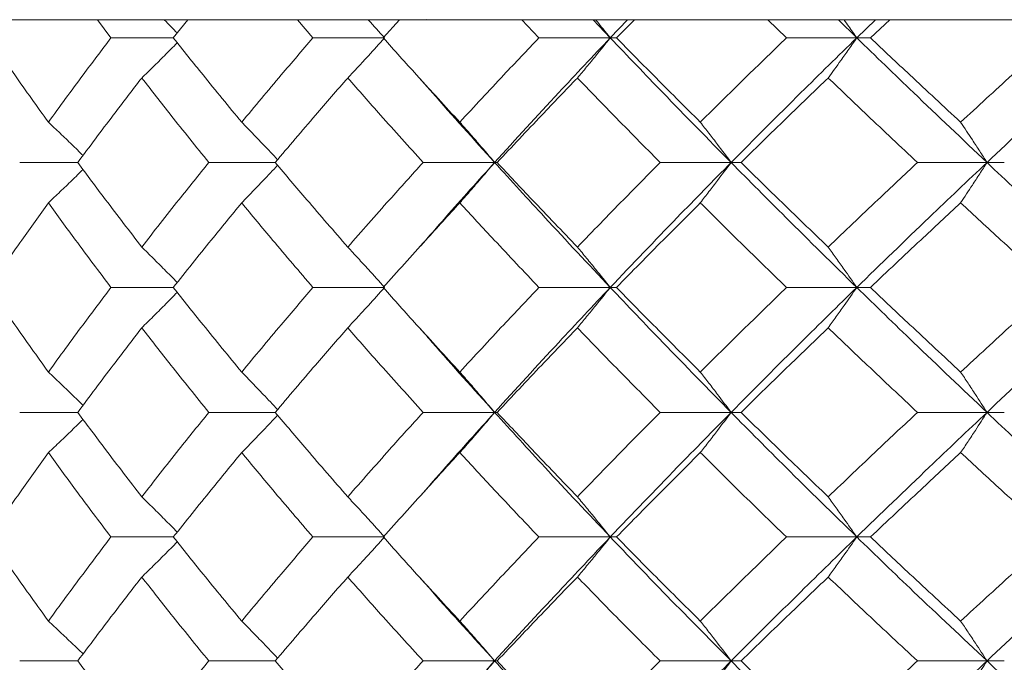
# Model space of a CAD drawing. Header units: inches. Extents: x -4.1 to 22.8, y -8.3 to 17.7.
# Tile 92 of 130: x 11.387 to 11.869, y 1.804 to 2.118. Entities that reach past the tile are written whole.
import ezdxf

# ---------------------------------------------------------------- set-up
doc = ezdxf.new("R2010")
doc.units = ezdxf.units.IN
doc.header["$MEASUREMENT"] = 0

msp = doc.modelspace()

# ---------------------------------------------------------------- linework, layer by layer
at = {"color": 7, "linetype": 'Continuous', "lineweight": 15}
for p, q in [((11.59002, 2.11819), (10.86141, 2.11819)), ((11.4319, 2.10937), (11.42527, 2.11819)), ((11.46241, 2.10937), (11.46951, 2.11819)), ((11.53069, 2.10937), (11.52316, 2.11819)), ((11.56512, 2.10937), (11.57309, 2.11819)), ((11.58624, 2.11833), (11.59002, 2.11819)), ((11.59002, 2.11819), (11.87553, 2.11819)), ((11.64125, 2.10937), (11.63289, 2.11819)), ((11.67617, 2.10937), (11.66787, 2.11819)), ((11.67617, 2.10937), (11.68468, 2.11819)), ((11.67922, 2.10937), (11.68795, 2.11819)), ((11.76235, 2.10937), (11.75327, 2.11819)), ((11.79677, 2.10937), (11.78776, 2.11819)), ((11.79677, 2.10937), (11.80595, 2.11819)), ((11.80344, 2.10937), (11.81286, 2.11819)), ((11.46241, 2.10937), (11.4319, 2.10937)), ((11.56575, 2.10937), (11.53069, 2.10937)), ((11.67617, 2.10937), (11.64125, 2.10937)), ((11.67617, 2.10937), (11.67922, 2.10937)), ((11.76235, 2.10937), (11.79677, 2.10937)), ((11.80344, 2.10937), (11.79677, 2.10937)), ((11.41568, 2.04841), (11.38726, 2.04841)), ((11.51227, 2.04841), (11.47976, 2.04841)), ((11.61961, 2.04841), (11.58457, 2.04841)), ((11.61961, 2.04841), (11.62082, 2.04841)), ((11.73528, 2.04841), (11.70056, 2.04841)), ((11.73528, 2.04841), (11.74015, 2.04841)), ((11.82644, 2.04841), (11.86047, 2.04841)), ((11.86893, 2.04841), (11.86047, 2.04841)), ((11.58297, 2.00718), (11.58294, 2.00718)), ((11.46241, 1.98729), (11.4319, 1.98729)), ((11.56575, 1.98729), (11.53069, 1.98729)), ((11.67617, 1.98729), (11.64125, 1.98729)), ((11.67617, 1.98729), (11.67922, 1.98729)), ((11.79677, 1.98729), (11.76235, 1.98729)), ((11.79677, 1.98729), (11.80344, 1.98729)), ((11.41568, 1.92616), (11.38726, 1.92616)), ((11.51227, 1.92616), (11.47976, 1.92616)), ((11.61961, 1.92616), (11.58457, 1.92616)), ((11.61961, 1.92616), (11.62082, 1.92616)), ((11.73528, 1.92616), (11.70056, 1.92616)), ((11.73528, 1.92616), (11.74015, 1.92616)), ((11.86047, 1.92616), (11.82644, 1.92616)), ((11.86047, 1.92616), (11.86893, 1.92616)), ((11.58297, 1.88501), (11.58294, 1.88501)), ((11.46241, 1.86521), (11.4319, 1.86521)), ((11.56575, 1.86521), (11.53069, 1.86521)), ((11.67617, 1.86521), (11.64125, 1.86521)), ((11.67617, 1.86521), (11.67922, 1.86521)), ((11.79677, 1.86521), (11.76235, 1.86521)), ((11.79677, 1.86521), (11.80344, 1.86521)), ((11.41568, 1.80459), (11.38726, 1.80459)), ((11.51227, 1.80459), (11.47976, 1.80459)), ((11.61961, 1.80459), (11.58457, 1.80459)), ((11.61961, 1.80459), (11.62082, 1.80459)), ((11.73528, 1.80459), (11.70056, 1.80459)), ((11.73528, 1.80459), (11.74015, 1.80459)), ((11.86047, 1.80459), (11.82644, 1.80459)), ((11.86047, 1.80459), (11.86893, 1.80459))]:
    msp.add_line(p, q, dxfattribs=at)
for points, knots in [([(11.45796, 2.11819), (11.45799, 2.11816), (11.46013, 2.11604), (11.46225, 2.11388), (11.46433, 2.11175)], [0, 0, 0, 0, 0.014759, 1, 1, 1, 1]), ([(11.55777, 2.11819), (11.5578, 2.11816), (11.56048, 2.11525), (11.56313, 2.11229), (11.56575, 2.10937)], [0, 0, 0, 0, 0.010766, 1, 1, 1, 1]), ([(11.66904, 2.11819), (11.66907, 2.11816), (11.67146, 2.11525), (11.67383, 2.11229), (11.67617, 2.10937)], [0, 0, 0, 0, 0.010767, 1, 1, 1, 1]), ([(11.79677, 2.10937), (11.79548, 2.11122), (11.79341, 2.11418), (11.79133, 2.11709), (11.79055, 2.11819)], [0, 0, 0, 0, 0.625828, 1, 1, 1, 1]), ([(11.4013, 2.0681), (11.39577, 2.07581), (11.38589, 2.08958), (11.37639, 2.10332), (11.37221, 2.10937)], [0, 0, 0, 0, 0.56034, 1, 1, 1, 1]), ([(11.4013, 2.0681), (11.40691, 2.07581), (11.41693, 2.08958), (11.42733, 2.10332), (11.4319, 2.10937)], [0, 0, 0, 0, 0.5603386, 1, 1, 1, 1]), ([(11.44699, 2.08973), (11.44884, 2.09154), (11.45254, 2.09514), (11.45832, 2.10088), (11.46224, 2.10485), (11.46433, 2.10697)], [0, 0, 0, 0, 0.317533, 0.635068, 1, 1, 1, 1]), ([(11.49586, 2.0681), (11.48952, 2.07581), (11.4782, 2.08958), (11.46724, 2.10332), (11.46241, 2.10937)], [0, 0, 0, 0, 0.560339, 1, 1, 1, 1]), ([(11.49586, 2.0681), (11.50227, 2.07581), (11.51371, 2.08958), (11.52551, 2.10332), (11.53069, 2.10937)], [0, 0, 0, 0, 0.560339, 1, 1, 1, 1]), ([(11.54776, 2.08973), (11.54944, 2.09154), (11.55282, 2.09514), (11.55883, 2.10167), (11.56312, 2.10644), (11.56575, 2.10937)], [0, 0, 0, 0, 0.279166, 0.558335, 1, 1, 1, 1]), ([(11.60255, 2.0681), (11.59548, 2.07581), (11.58285, 2.08958), (11.57054, 2.10332), (11.56512, 2.10937)], [0, 0, 0, 0, 0.560339, 1, 1, 1, 1]), ([(11.60255, 2.0681), (11.6097, 2.07581), (11.62244, 2.08958), (11.6355, 2.10332), (11.64125, 2.10937)], [0, 0, 0, 0, 0.560338, 1, 1, 1, 1]), ([(11.61961, 2.04841), (11.63, 2.05981), (11.64852, 2.08014), (11.66773, 2.10044), (11.67617, 2.10937)], [0, 0, 0, 0, 0.560457, 1, 1, 1, 1]), ([(11.6601, 2.08973), (11.6616, 2.09154), (11.66462, 2.09514), (11.66999, 2.10167), (11.67382, 2.10644), (11.67617, 2.10937)], [0, 0, 0, 0, 0.279167, 0.558335, 1, 1, 1, 1]), ([(11.73528, 2.04841), (11.72408, 2.05981), (11.70409, 2.08014), (11.6847, 2.10044), (11.67617, 2.10937)], [0, 0, 0, 0, 0.560458, 1, 1, 1, 1]), ([(11.72023, 2.0681), (11.71249, 2.07581), (11.69869, 2.08958), (11.68516, 2.10332), (11.67922, 2.10937)], [0, 0, 0, 0, 0.560339, 1, 1, 1, 1]), ([(11.72023, 2.0681), (11.72802, 2.07581), (11.74192, 2.08958), (11.75611, 2.10332), (11.76235, 2.10937)], [0, 0, 0, 0, 0.560339, 1, 1, 1, 1]), ([(11.73528, 2.04841), (11.7466, 2.05981), (11.76681, 2.08014), (11.78762, 2.10044), (11.79677, 2.10937)], [0, 0, 0, 0, 0.560457, 1, 1, 1, 1]), ([(11.79677, 2.10937), (11.79547, 2.10752), (11.79289, 2.10382), (11.78824, 2.09725), (11.78485, 2.09259), (11.78278, 2.08973)], [0, 0, 0, 0, 0.27917, 0.558337, 1, 1, 1, 1]), ([(11.86047, 2.04841), (11.84843, 2.05981), (11.82695, 2.08014), (11.80598, 2.10044), (11.79677, 2.10937)], [0, 0, 0, 0, 0.560457, 1, 1, 1, 1]), ([(11.84758, 2.0681), (11.83928, 2.07581), (11.82445, 2.08958), (11.80986, 2.10332), (11.80344, 2.10937)], [0, 0, 0, 0, 0.560339, 1, 1, 1, 1]), ([(11.84758, 2.0681), (11.85594, 2.07581), (11.87085, 2.08958), (11.88601, 2.10332), (11.89267, 2.10937)], [0, 0, 0, 0, 0.5603393, 1, 1, 1, 1]), ([(11.86047, 2.04841), (11.87261, 2.05981), (11.89428, 2.08014), (11.91646, 2.10044), (11.9262, 2.10937)], [0, 0, 0, 0, 0.560458, 1, 1, 1, 1]), ([(11.41568, 2.04841), (11.42143, 2.05613), (11.43169, 2.06991), (11.44232, 2.08368), (11.44699, 2.08973)], [0, 0, 0, 0, 0.560273, 1, 1, 1, 1]), ([(11.47976, 2.04841), (11.47354, 2.05613), (11.46245, 2.06991), (11.45171, 2.08368), (11.44699, 2.08973)], [0, 0, 0, 0, 0.560274, 1, 1, 1, 1]), ([(11.51227, 2.04841), (11.51881, 2.05613), (11.53047, 2.06991), (11.54248, 2.08368), (11.54776, 2.08973)], [0, 0, 0, 0, 0.560274, 1, 1, 1, 1]), ([(11.58457, 2.04841), (11.57761, 2.05613), (11.56519, 2.06991), (11.55308, 2.08368), (11.54776, 2.08973)], [0, 0, 0, 0, 0.5602737, 1, 1, 1, 1]), ([(11.61961, 2.04841), (11.60933, 2.05981), (11.59707, 2.07342), (11.58525, 2.087), (11.58333, 2.0892)], [0, 0, 0, 0, 0.837856, 1, 1, 1, 1]), ([(11.62082, 2.04841), (11.62807, 2.05613), (11.64101, 2.06991), (11.65427, 2.08368), (11.6601, 2.08973)], [0, 0, 0, 0, 0.5602729, 1, 1, 1, 1]), ([(11.70056, 2.04841), (11.69293, 2.05613), (11.6793, 2.06991), (11.66596, 2.08368), (11.6601, 2.08973)], [0, 0, 0, 0, 0.560273, 1, 1, 1, 1]), ([(11.74015, 2.04841), (11.74803, 2.05613), (11.76211, 2.06991), (11.77647, 2.08368), (11.78278, 2.08973)], [0, 0, 0, 0, 0.560273, 1, 1, 1, 1]), ([(11.82644, 2.04841), (11.81822, 2.05613), (11.80355, 2.06991), (11.78912, 2.08368), (11.78278, 2.08973)], [0, 0, 0, 0, 0.560273, 1, 1, 1, 1]), ([(11.4013, 2.0681), (11.40322, 2.06629), (11.40706, 2.06268), (11.41272, 2.05727), (11.41643, 2.05363), (11.41826, 2.05185)], [0, 0, 0, 0, 0.337227, 0.674455, 1, 1, 1, 1]), ([(11.49586, 2.0681), (11.49763, 2.06629), (11.50116, 2.06268), (11.50703, 2.05659), (11.51111, 2.05226), (11.51344, 2.04978)], [0, 0, 0, 0, 0.299514, 0.599028, 1, 1, 1, 1]), ([(11.60255, 2.0681), (11.60415, 2.06629), (11.60735, 2.06268), (11.61305, 2.05614), (11.61712, 2.05135), (11.61961, 2.04841)], [0, 0, 0, 0, 0.278869, 0.55774, 1, 1, 1, 1]), ([(11.72023, 2.0681), (11.72164, 2.06629), (11.72446, 2.06268), (11.72948, 2.05614), (11.73308, 2.05135), (11.73528, 2.04841)], [0, 0, 0, 0, 0.278869, 0.55774, 1, 1, 1, 1]), ([(11.86047, 2.04841), (11.85928, 2.05026), (11.8569, 2.05397), (11.85262, 2.06055), (11.8495, 2.06523), (11.84758, 2.0681)], [0, 0, 0, 0, 0.278868, 0.557738, 1, 1, 1, 1]), ([(11.44699, 2.00701), (11.44105, 2.01474), (11.43044, 2.02855), (11.42019, 2.04234), (11.41568, 2.04841)], [0, 0, 0, 0, 0.560136, 1, 1, 1, 1]), ([(11.44699, 2.00701), (11.45301, 2.01474), (11.46376, 2.02855), (11.47487, 2.04234), (11.47976, 2.04841)], [0, 0, 0, 0, 0.560136, 1, 1, 1, 1]), ([(11.54776, 2.00701), (11.54104, 2.01474), (11.52905, 2.02855), (11.5174, 2.04234), (11.51227, 2.04841)], [0, 0, 0, 0, 0.560136, 1, 1, 1, 1]), ([(11.54776, 2.00701), (11.55454, 2.01474), (11.56666, 2.02855), (11.5791, 2.04234), (11.58457, 2.04841)], [0, 0, 0, 0, 0.560136, 1, 1, 1, 1]), ([(11.58337, 2.00752), (11.58742, 2.01219), (11.59924, 2.02583), (11.61153, 2.03945), (11.61961, 2.04841)], [0, 0, 0, 0, 0.342516, 1, 1, 1, 1]), ([(11.60255, 2.02871), (11.60415, 2.03051), (11.60735, 2.03413), (11.61304, 2.04068), (11.61711, 2.04547), (11.61961, 2.04841)], [0, 0, 0, 0, 0.2787742, 0.5575507, 1, 1, 1, 1]), ([(11.67617, 1.98729), (11.66544, 1.9987), (11.64627, 2.01908), (11.62776, 2.03945), (11.61961, 2.04841)], [0, 0, 0, 0, 0.560155, 1, 1, 1, 1]), ([(11.6601, 2.00701), (11.65268, 2.01474), (11.63945, 2.02855), (11.62651, 2.04234), (11.62082, 2.04841)], [0, 0, 0, 0, 0.5601356, 1, 1, 1, 1]), ([(11.6601, 2.00701), (11.66757, 2.01474), (11.68092, 2.02855), (11.69456, 2.04234), (11.70056, 2.04841)], [0, 0, 0, 0, 0.560136, 1, 1, 1, 1]), ([(11.67617, 1.98729), (11.68704, 1.9987), (11.70644, 2.01908), (11.72647, 2.03945), (11.73528, 2.04841)], [0, 0, 0, 0, 0.560155, 1, 1, 1, 1]), ([(11.72023, 2.02871), (11.72164, 2.03051), (11.72446, 2.03413), (11.72948, 2.04068), (11.73307, 2.04547), (11.73528, 2.04841)], [0, 0, 0, 0, 0.278774, 0.557551, 1, 1, 1, 1]), ([(11.79677, 1.98729), (11.78513, 1.9987), (11.76436, 2.01908), (11.74416, 2.03945), (11.73528, 2.04841)], [0, 0, 0, 0, 0.560155, 1, 1, 1, 1]), ([(11.78278, 2.00701), (11.77475, 2.01474), (11.76041, 2.02855), (11.74634, 2.04234), (11.74015, 2.04841)], [0, 0, 0, 0, 0.5601361, 1, 1, 1, 1]), ([(11.78278, 2.00701), (11.79086, 2.01474), (11.80529, 2.02855), (11.81998, 2.04234), (11.82644, 2.04841)], [0, 0, 0, 0, 0.560136, 1, 1, 1, 1]), ([(11.79677, 1.98729), (11.80851, 1.9987), (11.82949, 2.01908), (11.851, 2.03945), (11.86047, 2.04841)], [0, 0, 0, 0, 0.560155, 1, 1, 1, 1]), ([(11.86047, 2.04841), (11.85928, 2.04656), (11.8569, 2.04285), (11.85262, 2.03626), (11.8495, 2.03158), (11.84758, 2.02871)], [0, 0, 0, 0, 0.278774, 0.55755, 1, 1, 1, 1]), ([(11.9262, 1.98729), (11.9138, 1.9987), (11.89166, 2.01908), (11.86999, 2.03945), (11.86047, 2.04841)], [0, 0, 0, 0, 0.560155, 1, 1, 1, 1]), ([(11.4013, 2.02871), (11.40322, 2.03051), (11.40706, 2.03413), (11.41271, 2.03954), (11.41643, 2.04318), (11.41825, 2.04497)], [0, 0, 0, 0, 0.337202, 0.674407, 1, 1, 1, 1]), ([(11.49586, 2.02871), (11.49762, 2.03051), (11.50116, 2.03413), (11.50703, 2.04022), (11.5111, 2.04456), (11.51343, 2.04704)], [0, 0, 0, 0, 0.299437, 0.598878, 1, 1, 1, 1]), ([(11.37221, 1.98729), (11.37754, 1.99502), (11.38705, 2.00883), (11.39695, 2.02263), (11.4013, 2.02871)], [0, 0, 0, 0, 0.56007, 1, 1, 1, 1]), ([(11.4319, 1.98729), (11.42609, 1.99502), (11.41571, 2.00883), (11.4057, 2.02263), (11.4013, 2.02871)], [0, 0, 0, 0, 0.560071, 1, 1, 1, 1]), ([(11.46241, 1.98729), (11.46856, 1.99502), (11.47954, 2.00883), (11.49087, 2.02263), (11.49586, 2.02871)], [0, 0, 0, 0, 0.560071, 1, 1, 1, 1]), ([(11.53069, 1.98729), (11.5241, 1.99502), (11.51232, 2.00883), (11.50089, 2.02263), (11.49586, 2.02871)], [0, 0, 0, 0, 0.560071, 1, 1, 1, 1]), ([(11.56512, 1.98729), (11.57202, 1.99502), (11.58435, 2.00883), (11.59699, 2.02263), (11.60255, 2.02871)], [0, 0, 0, 0, 0.560071, 1, 1, 1, 1]), ([(11.64125, 1.98729), (11.63394, 1.99502), (11.6209, 2.00883), (11.60816, 2.02263), (11.60255, 2.02871)], [0, 0, 0, 0, 0.560071, 1, 1, 1, 1]), ([(11.67922, 1.98729), (11.68679, 1.99502), (11.70033, 2.00883), (11.71415, 2.02263), (11.72023, 2.02871)], [0, 0, 0, 0, 0.560071, 1, 1, 1, 1]), ([(11.76235, 1.98729), (11.75441, 1.99502), (11.74024, 2.00883), (11.72634, 2.02263), (11.72023, 2.02871)], [0, 0, 0, 0, 0.560071, 1, 1, 1, 1]), ([(11.80344, 1.98729), (11.81162, 1.99502), (11.82621, 2.00883), (11.84105, 2.02263), (11.84758, 2.02871)], [0, 0, 0, 0, 0.56007, 1, 1, 1, 1]), ([(11.89267, 1.98729), (11.88419, 1.99502), (11.86905, 2.00883), (11.85414, 2.02263), (11.84758, 2.02871)], [0, 0, 0, 0, 0.56007, 1, 1, 1, 1]), ([(11.44699, 2.00701), (11.44884, 2.0052), (11.45253, 2.00158), (11.45832, 1.99582), (11.46223, 1.99183), (11.46433, 1.98969)], [0, 0, 0, 0, 0.316925, 0.633851, 1, 1, 1, 1]), ([(11.54776, 2.00701), (11.54944, 2.0052), (11.55281, 2.00158), (11.55882, 1.99503), (11.56311, 1.99023), (11.56575, 1.98729)], [0, 0, 0, 0, 0.278675, 0.557353, 1, 1, 1, 1]), ([(11.6601, 2.00701), (11.6616, 2.0052), (11.66461, 2.00158), (11.66998, 1.99503), (11.67382, 1.99023), (11.67617, 1.98729)], [0, 0, 0, 0, 0.278677, 0.557354, 1, 1, 1, 1]), ([(11.78278, 2.00701), (11.78409, 2.0052), (11.78671, 2.00158), (11.79138, 1.99503), (11.79472, 1.99023), (11.79677, 1.98729)], [0, 0, 0, 0, 0.278675, 0.557352, 1, 1, 1, 1]), ([(11.4013, 1.94587), (11.39577, 1.9536), (11.38589, 1.9674), (11.37639, 1.98121), (11.37221, 1.98729)], [0, 0, 0, 0, 0.559933, 1, 1, 1, 1]), ([(11.4013, 1.94587), (11.40691, 1.9536), (11.41693, 1.9674), (11.42733, 1.98121), (11.4319, 1.98729)], [0, 0, 0, 0, 0.559932, 1, 1, 1, 1]), ([(11.44699, 1.96756), (11.44884, 1.96937), (11.45253, 1.97299), (11.45832, 1.97875), (11.46223, 1.98274), (11.46433, 1.98488)], [0, 0, 0, 0, 0.316975, 0.633951, 1, 1, 1, 1]), ([(11.49586, 1.94587), (11.48952, 1.9536), (11.4782, 1.9674), (11.46724, 1.98121), (11.46241, 1.98729)], [0, 0, 0, 0, 0.5599331, 1, 1, 1, 1]), ([(11.49586, 1.94587), (11.50227, 1.9536), (11.51372, 1.9674), (11.52551, 1.98121), (11.53069, 1.98729)], [0, 0, 0, 0, 0.559933, 1, 1, 1, 1]), ([(11.54776, 1.96756), (11.54944, 1.96937), (11.55281, 1.97299), (11.55882, 1.97954), (11.56311, 1.98434), (11.56575, 1.98729)], [0, 0, 0, 0, 0.278675, 0.557351, 1, 1, 1, 1]), ([(11.60255, 1.94587), (11.59548, 1.9536), (11.58285, 1.9674), (11.57054, 1.98121), (11.56512, 1.98729)], [0, 0, 0, 0, 0.559933, 1, 1, 1, 1]), ([(11.60255, 1.94587), (11.60969, 1.9536), (11.62244, 1.9674), (11.6355, 1.98121), (11.64125, 1.98729)], [0, 0, 0, 0, 0.559932, 1, 1, 1, 1]), ([(11.61961, 1.92616), (11.62999, 1.93757), (11.64854, 1.95794), (11.66773, 1.97832), (11.67617, 1.98729)], [0, 0, 0, 0, 0.559853, 1, 1, 1, 1]), ([(11.6601, 1.96756), (11.6616, 1.96937), (11.66461, 1.97299), (11.66998, 1.97954), (11.67382, 1.98434), (11.67617, 1.98729)], [0, 0, 0, 0, 0.278677, 0.557352, 1, 1, 1, 1]), ([(11.73528, 1.92616), (11.72408, 1.93757), (11.70408, 1.95794), (11.6847, 1.97832), (11.67617, 1.98729)], [0, 0, 0, 0, 0.559853, 1, 1, 1, 1]), ([(11.72023, 1.94587), (11.71249, 1.9536), (11.69869, 1.9674), (11.68517, 1.98121), (11.67922, 1.98729)], [0, 0, 0, 0, 0.559933, 1, 1, 1, 1]), ([(11.72023, 1.94587), (11.72802, 1.9536), (11.74193, 1.9674), (11.75611, 1.98121), (11.76235, 1.98729)], [0, 0, 0, 0, 0.559932, 1, 1, 1, 1]), ([(11.73528, 1.92616), (11.7466, 1.93757), (11.76683, 1.95794), (11.78762, 1.97832), (11.79677, 1.98729)], [0, 0, 0, 0, 0.559853, 1, 1, 1, 1]), ([(11.78278, 1.96756), (11.78409, 1.96937), (11.78671, 1.97299), (11.79138, 1.97954), (11.79472, 1.98434), (11.79677, 1.98729)], [0, 0, 0, 0, 0.278675, 0.557351, 1, 1, 1, 1]), ([(11.86047, 1.92616), (11.84843, 1.93757), (11.82694, 1.95794), (11.80599, 1.97832), (11.79677, 1.98729)], [0, 0, 0, 0, 0.559853, 1, 1, 1, 1]), ([(11.84758, 1.94587), (11.83928, 1.9536), (11.82444, 1.9674), (11.80986, 1.98121), (11.80344, 1.98729)], [0, 0, 0, 0, 0.559933, 1, 1, 1, 1]), ([(11.84758, 1.94587), (11.85594, 1.9536), (11.87086, 1.9674), (11.88601, 1.98121), (11.89267, 1.98729)], [0, 0, 0, 0, 0.559933, 1, 1, 1, 1]), ([(11.86047, 1.92616), (11.87261, 1.93757), (11.89429, 1.95794), (11.91645, 1.97832), (11.9262, 1.98729)], [0, 0, 0, 0, 0.559853, 1, 1, 1, 1]), ([(11.41568, 1.92616), (11.42143, 1.93389), (11.43169, 1.94768), (11.44232, 1.96149), (11.44699, 1.96756)], [0, 0, 0, 0, 0.5598676, 1, 1, 1, 1]), ([(11.47976, 1.92616), (11.47355, 1.93389), (11.46245, 1.94768), (11.45172, 1.96149), (11.44699, 1.96756)], [0, 0, 0, 0, 0.559868, 1, 1, 1, 1]), ([(11.51227, 1.92616), (11.5188, 1.93389), (11.53047, 1.94768), (11.54248, 1.96149), (11.54776, 1.96756)], [0, 0, 0, 0, 0.559868, 1, 1, 1, 1]), ([(11.58457, 1.92616), (11.57761, 1.93389), (11.56518, 1.94768), (11.55308, 1.96149), (11.54776, 1.96756)], [0, 0, 0, 0, 0.559868, 1, 1, 1, 1]), ([(11.61961, 1.92616), (11.60933, 1.93757), (11.59706, 1.95119), (11.58525, 1.96481), (11.58333, 1.96703)], [0, 0, 0, 0, 0.837185, 1, 1, 1, 1]), ([(11.62082, 1.92616), (11.62807, 1.93389), (11.64102, 1.94768), (11.65427, 1.96149), (11.6601, 1.96756)], [0, 0, 0, 0, 0.559867, 1, 1, 1, 1]), ([(11.70056, 1.92616), (11.69293, 1.93389), (11.6793, 1.94768), (11.66597, 1.96149), (11.6601, 1.96756)], [0, 0, 0, 0, 0.5598681, 1, 1, 1, 1]), ([(11.74015, 1.92616), (11.74803, 1.93389), (11.76212, 1.94768), (11.77646, 1.96149), (11.78278, 1.96756)], [0, 0, 0, 0, 0.559867, 1, 1, 1, 1]), ([(11.82644, 1.92616), (11.81823, 1.93389), (11.80355, 1.94768), (11.78913, 1.96149), (11.78278, 1.96756)], [0, 0, 0, 0, 0.5598676, 1, 1, 1, 1]), ([(11.4013, 1.94587), (11.40322, 1.94406), (11.40706, 1.94044), (11.41272, 1.93503), (11.41643, 1.93139), (11.41826, 1.9296)], [0, 0, 0, 0, 0.3371211, 0.674241, 1, 1, 1, 1]), ([(11.49586, 1.94587), (11.49762, 1.94406), (11.50116, 1.94044), (11.50703, 1.93435), (11.5111, 1.93001), (11.51344, 1.92753)], [0, 0, 0, 0, 0.299416, 0.598832, 1, 1, 1, 1]), ([(11.60255, 1.94587), (11.60415, 1.94406), (11.60735, 1.94045), (11.61304, 1.93389), (11.61711, 1.9291), (11.61961, 1.92616)], [0, 0, 0, 0, 0.278776, 0.557551, 1, 1, 1, 1]), ([(11.72023, 1.94587), (11.72164, 1.94406), (11.72446, 1.94045), (11.72948, 1.93389), (11.73307, 1.9291), (11.73528, 1.92616)], [0, 0, 0, 0, 0.278775, 0.557551, 1, 1, 1, 1]), ([(11.84758, 1.94587), (11.84879, 1.94406), (11.8512, 1.94045), (11.8555, 1.93389), (11.85858, 1.9291), (11.86047, 1.92616)], [0, 0, 0, 0, 0.278777, 0.557552, 1, 1, 1, 1]), ([(11.4013, 1.90648), (11.40322, 1.90828), (11.40706, 1.91189), (11.41272, 1.9173), (11.41643, 1.92094), (11.41826, 1.92272)], [0, 0, 0, 0, 0.337318, 0.674636, 1, 1, 1, 1]), ([(11.44699, 1.88484), (11.44105, 1.89255), (11.43043, 1.90631), (11.42019, 1.9201), (11.41568, 1.92616)], [0, 0, 0, 0, 0.5597304, 1, 1, 1, 1]), ([(11.44699, 1.88484), (11.45301, 1.89255), (11.46376, 1.90631), (11.47487, 1.9201), (11.47976, 1.92616)], [0, 0, 0, 0, 0.559731, 1, 1, 1, 1]), ([(11.49586, 1.90648), (11.49763, 1.90828), (11.50116, 1.91189), (11.50703, 1.91798), (11.5111, 1.92231), (11.51344, 1.92479)], [0, 0, 0, 0, 0.29954, 0.59908, 1, 1, 1, 1]), ([(11.54776, 1.88484), (11.54104, 1.89255), (11.52905, 1.90631), (11.5174, 1.9201), (11.51227, 1.92616)], [0, 0, 0, 0, 0.55973, 1, 1, 1, 1]), ([(11.54776, 1.88484), (11.55454, 1.89255), (11.56666, 1.90631), (11.5791, 1.9201), (11.58457, 1.92616)], [0, 0, 0, 0, 0.5597302, 1, 1, 1, 1]), ([(11.58337, 1.88536), (11.58742, 1.89001), (11.59925, 1.90359), (11.61153, 1.9172), (11.61961, 1.92616)], [0, 0, 0, 0, 0.341821, 1, 1, 1, 1]), ([(11.60255, 1.90648), (11.60415, 1.90828), (11.60735, 1.91189), (11.61305, 1.91844), (11.61712, 1.92323), (11.61961, 1.92616)], [0, 0, 0, 0, 0.278869, 0.55774, 1, 1, 1, 1]), ([(11.67617, 1.86521), (11.66544, 1.87657), (11.64626, 1.89687), (11.62776, 1.91721), (11.61961, 1.92616)], [0, 0, 0, 0, 0.5595502, 1, 1, 1, 1]), ([(11.6601, 1.88484), (11.65268, 1.89255), (11.63944, 1.90631), (11.62651, 1.9201), (11.62082, 1.92616)], [0, 0, 0, 0, 0.55973, 1, 1, 1, 1]), ([(11.6601, 1.88484), (11.66757, 1.89255), (11.68092, 1.90631), (11.69456, 1.9201), (11.70056, 1.92616)], [0, 0, 0, 0, 0.55973, 1, 1, 1, 1]), ([(11.67617, 1.86521), (11.68704, 1.87657), (11.70646, 1.89687), (11.72647, 1.91721), (11.73528, 1.92616)], [0, 0, 0, 0, 0.55955, 1, 1, 1, 1]), ([(11.72023, 1.90648), (11.72164, 1.90828), (11.72446, 1.91189), (11.72948, 1.91844), (11.73308, 1.92323), (11.73528, 1.92616)], [0, 0, 0, 0, 0.278869, 0.55774, 1, 1, 1, 1]), ([(11.79677, 1.86521), (11.78514, 1.87657), (11.76435, 1.89687), (11.74417, 1.91721), (11.73528, 1.92616)], [0, 0, 0, 0, 0.55955, 1, 1, 1, 1]), ([(11.78278, 1.88484), (11.77475, 1.89255), (11.76041, 1.90631), (11.74634, 1.9201), (11.74015, 1.92616)], [0, 0, 0, 0, 0.55973, 1, 1, 1, 1]), ([(11.78278, 1.88484), (11.79086, 1.89255), (11.8053, 1.90631), (11.81998, 1.9201), (11.82644, 1.92616)], [0, 0, 0, 0, 0.559729, 1, 1, 1, 1]), ([(11.79677, 1.86521), (11.80851, 1.87657), (11.8295, 1.89687), (11.851, 1.91721), (11.86047, 1.92616)], [0, 0, 0, 0, 0.55955, 1, 1, 1, 1]), ([(11.84758, 1.90648), (11.84879, 1.90828), (11.8512, 1.91189), (11.85551, 1.91844), (11.85858, 1.92323), (11.86047, 1.92616)], [0, 0, 0, 0, 0.2788691, 0.5577395, 1, 1, 1, 1]), ([(11.9262, 1.86521), (11.9138, 1.87657), (11.89164, 1.89687), (11.87, 1.91721), (11.86047, 1.92616)], [0, 0, 0, 0, 0.55955, 1, 1, 1, 1]), ([(11.37221, 1.86521), (11.37754, 1.8729), (11.38706, 1.88665), (11.39695, 1.90041), (11.4013, 1.90648)], [0, 0, 0, 0, 0.559664, 1, 1, 1, 1]), ([(11.4319, 1.86521), (11.42609, 1.8729), (11.41571, 1.88665), (11.4057, 1.90041), (11.4013, 1.90648)], [0, 0, 0, 0, 0.559664, 1, 1, 1, 1]), ([(11.46241, 1.86521), (11.46856, 1.8729), (11.47954, 1.88665), (11.49087, 1.90041), (11.49586, 1.90648)], [0, 0, 0, 0, 0.5596644, 1, 1, 1, 1]), ([(11.53069, 1.86521), (11.5241, 1.8729), (11.51232, 1.88665), (11.50089, 1.90041), (11.49586, 1.90648)], [0, 0, 0, 0, 0.559664, 1, 1, 1, 1]), ([(11.56512, 1.86521), (11.57202, 1.8729), (11.58435, 1.88665), (11.59699, 1.90041), (11.60255, 1.90648)], [0, 0, 0, 0, 0.5596643, 1, 1, 1, 1]), ([(11.64125, 1.86521), (11.63394, 1.8729), (11.62089, 1.88665), (11.60816, 1.90041), (11.60255, 1.90648)], [0, 0, 0, 0, 0.5596646, 1, 1, 1, 1]), ([(11.67922, 1.86521), (11.68679, 1.8729), (11.70033, 1.88665), (11.71414, 1.90041), (11.72023, 1.90648)], [0, 0, 0, 0, 0.559664, 1, 1, 1, 1]), ([(11.76235, 1.86521), (11.75441, 1.8729), (11.74024, 1.88665), (11.72634, 1.90041), (11.72023, 1.90648)], [0, 0, 0, 0, 0.559664, 1, 1, 1, 1]), ([(11.80344, 1.86521), (11.81161, 1.8729), (11.82622, 1.88665), (11.84105, 1.90041), (11.84758, 1.90648)], [0, 0, 0, 0, 0.559664, 1, 1, 1, 1]), ([(11.89267, 1.86521), (11.8842, 1.8729), (11.86905, 1.88665), (11.85414, 1.90041), (11.84758, 1.90648)], [0, 0, 0, 0, 0.559665, 1, 1, 1, 1]), ([(11.44699, 1.88484), (11.44884, 1.88304), (11.45254, 1.87943), (11.45832, 1.87369), (11.46224, 1.86972), (11.46433, 1.8676)], [0, 0, 0, 0, 0.317486, 0.634975, 1, 1, 1, 1]), ([(11.54776, 1.88484), (11.54944, 1.88304), (11.55282, 1.87943), (11.55883, 1.8729), (11.56312, 1.86813), (11.56575, 1.86521)], [0, 0, 0, 0, 0.279166, 0.558336, 1, 1, 1, 1]), ([(11.6601, 1.88484), (11.6616, 1.88304), (11.66462, 1.87943), (11.66999, 1.8729), (11.67382, 1.86813), (11.67617, 1.86521)], [0, 0, 0, 0, 0.279167, 0.558337, 1, 1, 1, 1]), ([(11.78278, 1.88484), (11.78409, 1.88304), (11.78671, 1.87943), (11.79138, 1.8729), (11.79472, 1.86813), (11.79677, 1.86521)], [0, 0, 0, 0, 0.279166, 0.558334, 1, 1, 1, 1]), ([(11.4013, 1.82409), (11.39577, 1.83175), (11.38588, 1.84545), (11.37639, 1.85916), (11.37221, 1.86521)], [0, 0, 0, 0, 0.559528, 1, 1, 1, 1]), ([(11.4013, 1.82409), (11.40691, 1.83175), (11.41694, 1.84545), (11.42733, 1.85916), (11.4319, 1.86521)], [0, 0, 0, 0, 0.559527, 1, 1, 1, 1]), ([(11.49586, 1.82409), (11.48952, 1.83175), (11.4782, 1.84545), (11.46724, 1.85916), (11.46241, 1.86521)], [0, 0, 0, 0, 0.5595274, 1, 1, 1, 1]), ([(11.49586, 1.82409), (11.50227, 1.83175), (11.51372, 1.84545), (11.5255, 1.85916), (11.53069, 1.86521)], [0, 0, 0, 0, 0.559527, 1, 1, 1, 1]), ([(11.54776, 1.84561), (11.54945, 1.84741), (11.55283, 1.85101), (11.55883, 1.85752), (11.56312, 1.86229), (11.56575, 1.86521)], [0, 0, 0, 0, 0.279355, 0.558712, 1, 1, 1, 1]), ([(11.60255, 1.82409), (11.59548, 1.83175), (11.58284, 1.84545), (11.57054, 1.85916), (11.56512, 1.86521)], [0, 0, 0, 0, 0.559528, 1, 1, 1, 1]), ([(11.60255, 1.82409), (11.60969, 1.83175), (11.62245, 1.84545), (11.6355, 1.85916), (11.64125, 1.86521)], [0, 0, 0, 0, 0.5595273, 1, 1, 1, 1]), ([(11.61961, 1.80459), (11.62999, 1.81587), (11.64855, 1.83605), (11.66772, 1.85629), (11.67617, 1.86521)], [0, 0, 0, 0, 0.559248, 1, 1, 1, 1]), ([(11.6601, 1.84561), (11.66161, 1.84741), (11.66462, 1.85101), (11.66999, 1.85752), (11.67383, 1.86229), (11.67617, 1.86521)], [0, 0, 0, 0, 0.279355, 0.558712, 1, 1, 1, 1]), ([(11.73528, 1.80459), (11.72408, 1.81587), (11.70407, 1.83605), (11.68471, 1.85629), (11.67617, 1.86521)], [0, 0, 0, 0, 0.559248, 1, 1, 1, 1]), ([(11.72023, 1.82409), (11.7125, 1.83175), (11.69868, 1.84545), (11.68517, 1.85916), (11.67922, 1.86521)], [0, 0, 0, 0, 0.5595274, 1, 1, 1, 1]), ([(11.72023, 1.82409), (11.72801, 1.83175), (11.74193, 1.84545), (11.75611, 1.85916), (11.76235, 1.86521)], [0, 0, 0, 0, 0.559527, 1, 1, 1, 1]), ([(11.73528, 1.80459), (11.7466, 1.81587), (11.76684, 1.83605), (11.78761, 1.85629), (11.79677, 1.86521)], [0, 0, 0, 0, 0.559248, 1, 1, 1, 1]), ([(11.78278, 1.84561), (11.78409, 1.84741), (11.78672, 1.85101), (11.79139, 1.85752), (11.79472, 1.86229), (11.79677, 1.86521)], [0, 0, 0, 0, 0.279355, 0.558711, 1, 1, 1, 1]), ([(11.86047, 1.80459), (11.84844, 1.81587), (11.82693, 1.83605), (11.80599, 1.85629), (11.79677, 1.86521)], [0, 0, 0, 0, 0.559248, 1, 1, 1, 1]), ([(11.84758, 1.82409), (11.83928, 1.83175), (11.82444, 1.84545), (11.80986, 1.85916), (11.80344, 1.86521)], [0, 0, 0, 0, 0.559528, 1, 1, 1, 1]), ([(11.84758, 1.82409), (11.85593, 1.83175), (11.87086, 1.84545), (11.886, 1.85916), (11.89267, 1.86521)], [0, 0, 0, 0, 0.559528, 1, 1, 1, 1]), ([(11.86047, 1.80459), (11.8726, 1.81587), (11.8943, 1.83605), (11.91644, 1.85629), (11.9262, 1.86521)], [0, 0, 0, 0, 0.559248, 1, 1, 1, 1]), ([(11.44699, 1.84561), (11.44884, 1.84741), (11.45254, 1.85101), (11.45833, 1.85673), (11.46224, 1.8607), (11.46433, 1.86282)], [0, 0, 0, 0, 0.3177467, 0.6354957, 1, 1, 1, 1]), ([(11.41568, 1.80459), (11.42143, 1.81223), (11.43169, 1.82589), (11.44231, 1.83958), (11.44699, 1.84561)], [0, 0, 0, 0, 0.559461, 1, 1, 1, 1]), ([(11.47976, 1.80459), (11.47355, 1.81223), (11.46245, 1.82589), (11.45172, 1.83958), (11.44699, 1.84561)], [0, 0, 0, 0, 0.5594609, 1, 1, 1, 1]), ([(11.51227, 1.80459), (11.5188, 1.81223), (11.53048, 1.82589), (11.54247, 1.83958), (11.54776, 1.84561)], [0, 0, 0, 0, 0.5594611, 1, 1, 1, 1]), ([(11.58457, 1.80459), (11.57761, 1.81223), (11.56518, 1.82589), (11.55309, 1.83958), (11.54776, 1.84561)], [0, 0, 0, 0, 0.559461, 1, 1, 1, 1]), ([(11.61961, 1.80459), (11.60934, 1.81587), (11.59705, 1.82935), (11.58526, 1.84288), (11.58333, 1.84509)], [0, 0, 0, 0, 0.83655, 1, 1, 1, 1]), ([(11.62082, 1.80459), (11.62807, 1.81223), (11.64102, 1.82589), (11.65426, 1.83958), (11.6601, 1.84561)], [0, 0, 0, 0, 0.559461, 1, 1, 1, 1]), ([(11.70056, 1.80459), (11.69293, 1.81223), (11.67929, 1.82589), (11.66597, 1.83958), (11.6601, 1.84561)], [0, 0, 0, 0, 0.559462, 1, 1, 1, 1]), ([(11.74015, 1.80459), (11.74803, 1.81223), (11.76212, 1.82589), (11.77646, 1.83958), (11.78278, 1.84561)], [0, 0, 0, 0, 0.5594616, 1, 1, 1, 1]), ([(11.82644, 1.80459), (11.81823, 1.81223), (11.80354, 1.82589), (11.78913, 1.83958), (11.78278, 1.84561)], [0, 0, 0, 0, 0.559462, 1, 1, 1, 1]), ([(11.4013, 1.82409), (11.40323, 1.8223), (11.40708, 1.8187), (11.41273, 1.81334), (11.41645, 1.80975), (11.41826, 1.80799)], [0, 0, 0, 0, 0.338425, 0.676851, 1, 1, 1, 1]), ([(11.49586, 1.82409), (11.49763, 1.8223), (11.50118, 1.8187), (11.50705, 1.81266), (11.51112, 1.80838), (11.51344, 1.80594)], [0, 0, 0, 0, 0.300574, 0.601148, 1, 1, 1, 1]), ([(11.60255, 1.82409), (11.60416, 1.8223), (11.60736, 1.8187), (11.61306, 1.81222), (11.61713, 1.80748), (11.61961, 1.80459)], [0, 0, 0, 0, 0.279853, 0.559705, 1, 1, 1, 1]), ([(11.72023, 1.82409), (11.72164, 1.8223), (11.72447, 1.8187), (11.7295, 1.81222), (11.73308, 1.80748), (11.73528, 1.80459)], [0, 0, 0, 0, 0.279854, 0.559706, 1, 1, 1, 1]), ([(11.84758, 1.82409), (11.84879, 1.8223), (11.85121, 1.8187), (11.85552, 1.81222), (11.85859, 1.80748), (11.86047, 1.80459)], [0, 0, 0, 0, 0.2798525, 0.5597075, 1, 1, 1, 1]), ([(11.44699, 1.76356), (11.44105, 1.77124), (11.43044, 1.78493), (11.42019, 1.79858), (11.41568, 1.80459)], [0, 0, 0, 0, 0.5605413, 1, 1, 1, 1]), ([(11.44699, 1.76356), (11.45301, 1.77124), (11.46376, 1.78493), (11.47487, 1.79858), (11.47976, 1.80459)], [0, 0, 0, 0, 0.560541, 1, 1, 1, 1]), ([(11.54776, 1.76356), (11.54104, 1.77124), (11.52906, 1.78493), (11.5174, 1.79858), (11.51227, 1.80459)], [0, 0, 0, 0, 0.560541, 1, 1, 1, 1]), ([(11.54776, 1.76356), (11.55454, 1.77124), (11.56665, 1.78493), (11.5791, 1.79858), (11.58457, 1.80459)], [0, 0, 0, 0, 0.560541, 1, 1, 1, 1]), ([(11.58338, 1.76406), (11.58743, 1.76871), (11.59924, 1.78224), (11.61154, 1.79573), (11.61961, 1.80459)], [0, 0, 0, 0, 0.343189, 1, 1, 1, 1]), ([(11.60255, 1.78508), (11.60416, 1.78688), (11.60736, 1.79047), (11.61306, 1.79696), (11.61713, 1.80169), (11.61961, 1.80459)], [0, 0, 0, 0, 0.279852, 0.559705, 1, 1, 1, 1]), ([(11.67617, 1.74397), (11.66543, 1.75531), (11.64628, 1.77555), (11.62775, 1.79573), (11.61961, 1.80459)], [0, 0, 0, 0, 0.5607593, 1, 1, 1, 1]), ([(11.6601, 1.76356), (11.65268, 1.77124), (11.63945, 1.78493), (11.62651, 1.79858), (11.62082, 1.80459)], [0, 0, 0, 0, 0.560542, 1, 1, 1, 1]), ([(11.6601, 1.76356), (11.66757, 1.77124), (11.68091, 1.78493), (11.69456, 1.79858), (11.70056, 1.80459)], [0, 0, 0, 0, 0.560541, 1, 1, 1, 1]), ([(11.67617, 1.74397), (11.68705, 1.75531), (11.70643, 1.77555), (11.72648, 1.79573), (11.73528, 1.80459)], [0, 0, 0, 0, 0.560759, 1, 1, 1, 1]), ([(11.72023, 1.78508), (11.72164, 1.78688), (11.72447, 1.79047), (11.7295, 1.79696), (11.73308, 1.80169), (11.73528, 1.80459)], [0, 0, 0, 0, 0.2798534, 0.5597053, 1, 1, 1, 1]), ([(11.79677, 1.74397), (11.78513, 1.75531), (11.76438, 1.77555), (11.74416, 1.79573), (11.73528, 1.80459)], [0, 0, 0, 0, 0.560759, 1, 1, 1, 1]), ([(11.78278, 1.76356), (11.77475, 1.77124), (11.76042, 1.78493), (11.74633, 1.79858), (11.74015, 1.80459)], [0, 0, 0, 0, 0.560541, 1, 1, 1, 1]), ([(11.78278, 1.76356), (11.79086, 1.77124), (11.80529, 1.78493), (11.81999, 1.79858), (11.82644, 1.80459)], [0, 0, 0, 0, 0.5605418, 1, 1, 1, 1]), ([(11.79677, 1.74397), (11.80852, 1.75531), (11.82948, 1.77555), (11.85101, 1.79573), (11.86047, 1.80459)], [0, 0, 0, 0, 0.560759, 1, 1, 1, 1]), ([(11.84758, 1.78508), (11.84879, 1.78688), (11.85121, 1.79047), (11.85552, 1.79696), (11.85859, 1.80169), (11.86047, 1.80459)], [0, 0, 0, 0, 0.279852, 0.559707, 1, 1, 1, 1]), ([(11.9262, 1.74397), (11.9138, 1.75531), (11.89167, 1.77555), (11.86999, 1.79573), (11.86047, 1.80459)], [0, 0, 0, 0, 0.560759, 1, 1, 1, 1])]:
    msp.add_open_spline(points, degree=3, knots=knots, dxfattribs=at)

doc.saveas('drawing.dxf')
